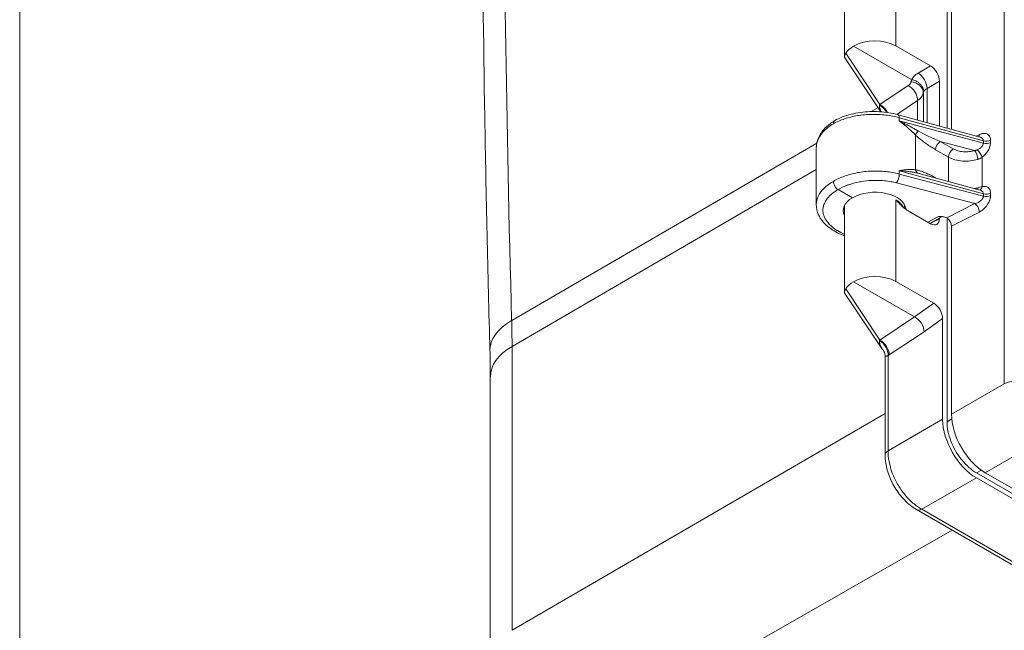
# Model space of a CAD drawing. Header units: inches. Extents: x 0 to 110, y 2 to 70.
# Tile 2 of 129: x 1.62 to 6.39, y 10.49 to 13.44. Entities that reach past the tile are written whole.
import ezdxf

# ---------------------------------------------------------------- set-up
doc = ezdxf.new("R2010")
doc.units = ezdxf.units.IN
doc.header["$LTSCALE"] = 3.25
doc.header["$MEASUREMENT"] = 0
for name, color, linetype, lineweight in [('Border (ANSI)', 7, 'Continuous', 9), ('Visible (ANSI)', 7, 'Continuous', 18), ('Visible Narrow (ANSI)', 7, 'Continuous', 5)]:
    doc.layers.add(name, color=color, linetype=linetype, lineweight=lineweight)

# ---------------------------------------------------------------- blocks, each defined once
blk = doc.blocks.new('Borders Default Border')
at = {"layer": 'Border (ANSI)', "flags": 128}
blk.add_lwpolyline([(0.5, 1), (0.5, 21), (33.5, 21), (33.5, 1), (0.5, 1)], dxfattribs=at)

msp = doc.modelspace()

# ---------------------------------------------------------------- linework, layer by layer
at = {"layer": 'Visible (ANSI)'}
for p, q in [((5.616, 13.6847), (5.616, 13.2624)), ((6.1113, 12.9179), (6.1113, 13.6222)), ((6.133, 13.5832), (6.133, 12.912)), ((5.9404, 13.1519), (5.6593, 13.3138)), ((5.8637, 13.3154), (6.032, 13.2184)), ((5.7917, 12.9968), (5.6176, 13.2568)), ((6.0747, 12.9279), (6.0747, 13.1445)), ((6.2712, 12.8741), (5.8751, 12.9826)), ((5.479, 12.8219), (5.479, 12.5479)), ((6.2617, 12.8146), (6.2617, 12.8146)), ((5.9878, 12.6955), (5.9878, 12.6955)), ((5.9878, 12.6955), (6.2712, 12.6179)), ((5.5846, 12.6204), (5.6535, 12.5807)), ((5.616, 12.546), (5.616, 12.1237)), ((5.9061, 12.5469), (5.9061, 12.5299)), ((5.9235, 12.5177), (6.032, 12.4552)), ((6.0286, 12.4571), (6.0872, 12.4898)), ((6.0747, 12.4799), (6.0747, 12.4828)), ((6.1113, 11.498), (6.1113, 12.4835)), ((6.133, 12.4445), (6.133, 11.5348)), ((5.6593, 12.1751), (5.9545, 12.0051)), ((6.0473, 12.0709), (5.8637, 12.1767)), ((5.7958, 11.852), (5.6176, 12.118)), ((6.0902, 11.9968), (6.0902, 11.5101)), ((5.812, 11.8168), (5.812, 11.3359)), ((3.9019, 10.3434), (3.9019, 11.7156)), ((13.4152, 7.1272), (6.2537, 11.2513)), ((13.4511, 7.1315), (6.2965, 11.2516)), ((6.2537, 11.2269), (13.4152, 7.1029)), ((5.9633, 11.074), (13.0741, 6.9791))]:
    msp.add_line(p, q, dxfattribs=at)
for centre, major_axis, ratio, start_param, end_param in [((5.7611, 13.2542), (0.1451, 0.0022), 0.585862, 0.776396, 2.339193), ((5.7611, 13.2543), (0.1451, -0.0022), 0.565686, 2.356589, 2.853528), ((6.032, 13.1691), (0.0301, -0.0523), 0.578269, 0.787485, 2.357977), ((5.8665, 12.9513), (0.0086, 0.0313), 0.342066, 6.283149, 6.283195), ((5.7611, 12.5188), (0.152, -0.0023), 0.565686, 2.364589, 3.453815), ((5.7611, 12.5188), (0.152, 0.0023), 0.585862, 0.038928, 2.347193), ((6.071, 12.5179), (0.0165, -0.028), 0.596072, 6.268622, 6.268674), ((6.11, 12.4577), (0.0163, -0.0281), 0.578974, 0.78442, 2.262586), ((6.032, 12.5045), (0.0301, -0.0523), 0.577917, 5.499872, 7.070364), ((5.7611, 12.1155), (0.1451, 0.0022), 0.585862, 0.776396, 2.339193), ((5.7611, 12.1155), (0.1451, -0.0022), 0.565686, 2.356589, 2.853528), ((6.0473, 12.0215), (-0.0304, 0.0524), 0.577215, 3.924502, 5.496819), ((5.9545, 11.9557), (0.0341, -0.0498), 0.626286, 0.739884, 2.310681), ((5.8367, 11.8386), (0.0449, -0.0309), 0.341701, 3.85208, 4.034769), ((6.2978, 11.4414), (0.1158, -0.2012), 0.582501, 3.932752, 5.495953), ((6.255, 11.4167), (0.1158, -0.2012), 0.582501, 3.932752, 5.495953), ((5.8724, 11.3359), (-0.0604, 0), 0.57586, 6.283099, 6.283356), ((5.9934, 11.1263), (-0.0301, -0.0523), 0.578093, 6.282949, 6.283185)]:
    msp.add_ellipse(centre, major_axis=major_axis, ratio=ratio, start_param=start_param, end_param=end_param, dxfattribs=at)
for points, knots in [([(3.9002, 11.8405), (3.8897, 12.2178), (3.8813, 12.5939), (3.8688, 13.344), (3.8646, 13.7178), (3.8604, 14.4632), (3.8604, 14.8347), (3.8646, 15.5753), (3.8688, 15.9444), (3.8813, 16.6801), (3.8897, 17.0467), (3.9002, 17.4121)], [1.53818281, 1.53818281, 1.53818281, 1.53818281, 1.55122822, 1.55122822, 1.56427362, 1.56427362, 1.57731903, 1.57731903, 1.59036443, 1.59036443, 1.60340984, 1.60340984, 1.60340984, 1.60340984]), ([(5.6176, 13.2568), (5.6168, 13.258), (5.6163, 13.2593), (5.6154, 13.2652), (5.6176, 13.2709), (5.6223, 13.2796)], [0.0906454, 0.0906454, 0.0906454, 0.0906454, 0.135667, 0.135667, 0.2691124, 0.2691124, 0.2691124, 0.2691124]), ([(5.9986, 13.0934), (5.9986, 13.0971), (5.9981, 13.1009), (5.9971, 13.1046), (5.9961, 13.1084), (5.9947, 13.1121), (5.9928, 13.1158), (5.9909, 13.1194), (5.9886, 13.1229), (5.9859, 13.1262), (5.9832, 13.1295), (5.9801, 13.1326), (5.9767, 13.1354), (5.9733, 13.1382), (5.9696, 13.1408), (5.9657, 13.143), (5.9618, 13.1452), (5.9578, 13.1471), (5.9534, 13.1486), (5.9491, 13.1501), (5.9445, 13.1513), (5.9404, 13.1519)], [0, 0, 0, 0, 0.142857, 0.142857, 0.142857, 0.285714, 0.285714, 0.285714, 0.428571, 0.428571, 0.428571, 0.571429, 0.571429, 0.571429, 0.714286, 0.714286, 0.714286, 0.857143, 0.857143, 0.857143, 1, 1, 1, 1]), ([(5.5685, 12.9542), (5.5917, 12.9671), (5.6187, 12.9776), (5.676, 12.9921), (5.7071, 12.9965), (5.7686, 12.9989), (5.7999, 12.9971), (5.8452, 12.9899), (5.8604, 12.9866), (5.8751, 12.9826)], [0, 0, 0, 0, 0.258225, 0.258225, 0.51406, 0.51406, 0.7651761, 0.7651761, 0.8967651, 0.8967651, 0.8967651, 0.8967651]), ([(5.479, 12.8224), (5.4791, 12.8402), (5.4833, 12.8581), (5.4992, 12.892), (5.5113, 12.9082), (5.5384, 12.9342), (5.5526, 12.9448), (5.5683, 12.9541)], [0.0020596, 0.0020596, 0.0020596, 0.0020596, 0.208726, 0.208726, 0.4253262, 0.4253262, 0.6003318, 0.6003318, 0.6003318, 0.6003318]), ([(5.5685, 12.9542), (5.5685, 12.9542), (5.5684, 12.9542), (5.5684, 12.9541), (5.567, 12.9533), (5.5657, 12.9522), (5.5647, 12.9507), (5.5627, 12.9479), (5.5616, 12.9439), (5.5616, 12.9392)], [0.4933139, 0.4933139, 0.4933139, 0.4933139, 0.4999131, 0.4999131, 0.4999131, 0.6666667, 0.6666667, 0.6666667, 0.9998723, 0.9998723, 0.9998723, 0.9998723]), ([(5.5846, 12.6204), (5.5806, 12.6227), (5.5766, 12.6263), (5.5731, 12.6306), (5.5714, 12.6328), (5.5697, 12.6352), (5.5684, 12.6376), (5.567, 12.64), (5.5657, 12.6426), (5.5647, 12.6452), (5.5627, 12.6504), (5.5616, 12.6556), (5.5616, 12.6602)], [0, 0, 0, 0, 0.333333, 0.333333, 0.333333, 0.499945, 0.499945, 0.499945, 0.666667, 0.666667, 0.666667, 1, 1, 1, 1]), ([(5.616, 12.3971), (5.6108, 12.399), (5.6057, 12.401), (5.5753, 12.4139), (5.5524, 12.4275), (5.5149, 12.4592), (5.4997, 12.4778), (5.483, 12.5138), (5.479, 12.531), (5.479, 12.5479)], [0.9644748, 0.9644748, 0.9644748, 0.9644748, 1.0137395, 1.0137395, 1.2670445, 1.2670445, 1.5244043, 1.5244043, 1.7249671, 1.7249671, 1.7249671, 1.7249671]), ([(5.9235, 12.5177), (5.9191, 12.5202), (5.9099, 12.5265), (5.8953, 12.539), (5.8799, 12.5539), (5.8692, 12.565), (5.8637, 12.5708)], [0, 0, 0, 0, 0.25, 0.5, 0.75, 0.9999877, 0.9999877, 0.9999877, 0.9999877]), ([(6.0707, 12.4912), (6.0715, 12.4912), (6.0716, 12.4912), (6.0786, 12.4907), (6.0849, 12.4902), (6.0945, 12.4888), (6.0979, 12.4882), (6.1043, 12.4865), (6.1072, 12.4855), (6.1099, 12.4842)], [-0.006735, -0.006735, -0.006735, -0.006735, 0, 0, 0.0518791, 0.0518791, 0.0820867, 0.0820867, 0.1104973, 0.1104973, 0.1104973, 0.1104973]), ([(6.1099, 12.4842), (6.1101, 12.4841), (6.1104, 12.484), (6.1107, 12.4838), (6.1108, 12.4838), (6.1109, 12.4837), (6.111, 12.4836), (6.1114, 12.4834), (6.1117, 12.4832), (6.1121, 12.483)], [0.0000002, 0.0000002, 0.0000002, 0.0000002, 0.345539, 0.345539, 0.345539, 0.5, 0.5, 0.5, 1, 1, 1, 1]), ([(5.6176, 12.118), (5.6168, 12.1192), (5.6163, 12.1206), (5.6154, 12.1265), (5.6176, 12.1322), (5.6223, 12.1409)], [-0.7604772, -0.7604772, -0.7604772, -0.7604772, -0.7154556, -0.7154556, -0.5820102, -0.5820102, -0.5820102, -0.5820102]), ([(3.9019, 11.7156), (3.9019, 11.7239), (3.9019, 11.7321), (3.9018, 11.7487), (3.9018, 11.757), (3.9016, 11.7736), (3.9015, 11.7819), (3.9012, 11.7986), (3.901, 11.807), (3.9006, 11.8237), (3.9004, 11.8321), (3.9002, 11.8405)], [1.57079633, 1.57079633, 1.57079633, 1.57079633, 1.57731903, 1.57731903, 1.58384173, 1.58384173, 1.59036443, 1.59036443, 1.59688714, 1.59688714, 1.60340984, 1.60340984, 1.60340984, 1.60340984]), ([(5.8081, 11.8358), (5.8074, 11.8367), (5.8068, 11.8377), (5.8061, 11.8386), (5.8043, 11.8412), (5.8023, 11.8436), (5.8004, 11.846)], [0.7824772, 0.7824772, 0.7824772, 0.7824772, 0.840076, 0.840076, 0.840076, 1, 1, 1, 1]), ([(5.812, 11.8168), (5.812, 11.8197), (5.8118, 11.8226), (5.8109, 11.8277), (5.8103, 11.8299), (5.8093, 11.8329), (5.8089, 11.8339), (5.8083, 11.8353), (5.8081, 11.8357), (5.8078, 11.8363), (5.8077, 11.8365), (5.8077, 11.8365)], [0, 0, 0, 0, 0.02935419, 0.02935419, 0.05484606, 0.05484606, 0.07202059, 0.07202059, 0.08366681, 0.08366681, 0.09702827, 0.09702827, 0.09702827, 0.09702827]), ([(6.2537, 11.2513), (6.2414, 11.2583), (6.2291, 11.2673), (6.2171, 11.2778), (6.2049, 11.2885), (6.1932, 11.3009), (6.1823, 11.3144), (6.1716, 11.3278), (6.1616, 11.3423), (6.1529, 11.3575), (6.1441, 11.3727), (6.1365, 11.3886), (6.1303, 11.4045), (6.124, 11.4207), (6.1192, 11.437), (6.116, 11.453), (6.1129, 11.4686), (6.1113, 11.4838), (6.1113, 11.498)], [0, 0, 0, 0, 0.165073, 0.165073, 0.165073, 0.333858, 0.333858, 0.333858, 0.500247, 0.500247, 0.500247, 0.66646, 0.66646, 0.66646, 0.834821, 0.834821, 0.834821, 1, 1, 1, 1]), ([(5.9633, 11.074), (5.9428, 11.0858), (5.923, 11.1016), (5.888, 11.1378), (5.8723, 11.1584), (5.8463, 11.2014), (5.8356, 11.2243), (5.82, 11.2698), (5.8149, 11.2931), (5.8123, 11.3223), (5.812, 11.3291), (5.812, 11.3358)], [0, 0, 0, 0, 0.2185264, 0.2185264, 0.4283792, 0.4283792, 0.6311651, 0.6311651, 0.8329588, 0.8329588, 0.8950989, 0.8950989, 0.8950989, 0.8950989])]:
    msp.add_open_spline(points, degree=3, knots=knots, dxfattribs=at)
for points in [[(6.2712, 12.8741), (6.2712, 12.8741), (6.2712, 12.8741), (6.2712, 12.8741)], [(5.479, 12.8219), (5.479, 12.8219), (5.479, 12.8219), (5.479, 12.8219)], [(6.2712, 12.6179), (6.2712, 12.6179), (6.2712, 12.6179), (6.2712, 12.6179)], [(6.0873, 12.4898), (6.0873, 12.4898), (6.0873, 12.4898), (6.0872, 12.4898)]]:
    msp.add_open_spline(points, degree=3, dxfattribs=at)
at = {"layer": 'Visible Narrow (ANSI)'}
for p, q in [((6.3885, 11.682), (6.3885, 21.4248)), ((5.8637, 13.6909), (5.8637, 13.3154)), ((5.7861, 13.0319), (5.6223, 13.2796)), ((5.9722, 13.1839), (6.032, 13.2184)), ((5.7861, 13.0319), (5.9237, 13.1233)), ((5.972, 13.1299), (5.972, 13.1299)), ((5.9786, 13.1337), (5.9786, 13.1337)), ((6.0148, 13.11), (6.0747, 13.1445)), ((6.0148, 12.9443), (6.0148, 13.11)), ((5.9968, 13.088), (5.9968, 12.9493)), ((5.778, 13.0172), (5.7448, 12.9979)), ((5.8686, 12.9844), (5.9692, 13.0512)), ((5.9692, 13.0512), (5.9692, 12.9568)), ((6.2872, 12.8568), (5.8803, 12.9682)), ((5.8803, 12.9682), (5.8803, 12.9522)), ((6.2872, 12.8451), (5.8803, 12.9522)), ((5.9591, 12.7169), (5.9591, 12.8842)), ((5.9968, 12.8903), (5.9968, 12.8903)), ((6.2522, 12.8793), (6.2678, 12.8866)), ((5.4813, 12.8449), (4.0052, 11.9876)), ((6.2445, 12.8095), (6.0785, 12.8532)), ((6.1415, 12.8174), (6.0785, 12.8532)), ((6.2872, 12.8568), (6.2872, 12.8451)), ((6.3218, 12.8594), (6.3218, 12.8477)), ((6.1191, 12.7778), (6.0561, 12.8135)), ((6.1191, 12.6596), (6.1191, 12.7778)), ((6.2545, 12.7921), (6.2545, 12.7921)), ((6.2582, 12.7801), (6.2582, 12.7801)), ((6.2814, 12.635), (6.2814, 12.7768)), ((6.2085, 12.7582), (6.2085, 12.7582)), ((6.2545, 12.765), (6.2545, 12.765)), ((6.2582, 12.7661), (6.2582, 12.7661)), ((5.479, 12.7176), (4.0069, 11.8624)), ((5.8803, 12.712), (6.2872, 12.6006)), ((5.8803, 12.712), (5.8803, 12.6959)), ((6.2872, 12.5889), (5.8803, 12.6959)), ((5.9692, 12.7147), (5.9692, 12.7147)), ((6.0148, 12.6984), (6.0148, 12.6984)), ((6.0561, 12.6774), (6.058, 12.6763)), ((6.2465, 12.5528), (5.8669, 12.6527)), ((6.2872, 12.6006), (6.2872, 12.5889)), ((6.3218, 12.6032), (6.3218, 12.5915)), ((5.8637, 12.5708), (5.8637, 12.5521)), ((5.8637, 12.5708), (5.8637, 12.5708)), ((5.8637, 12.5521), (5.8637, 12.1767)), ((6.2465, 12.5528), (6.1099, 12.4842)), ((6.0192, 12.4625), (6.0707, 12.4912)), ((6.2678, 12.5121), (6.133, 12.4445)), ((6.0747, 12.4799), (6.0304, 12.4561)), ((5.6223, 12.1409), (5.7861, 11.8932)), ((6.0473, 12.0709), (5.9545, 12.0051)), ((5.9545, 12.0051), (5.7861, 11.8932)), ((6.0902, 11.9968), (6.0007, 11.9334)), ((6.0007, 11.9334), (5.8316, 11.8211)), ((4.0069, 10.4902), (4.0069, 11.8624)), ((5.8262, 11.8177), (5.8262, 11.3582)), ((6.133, 11.5348), (6.3885, 11.682)), ((5.812, 11.5388), (4.0069, 10.4902)), ((6.0902, 11.5101), (5.8262, 11.3582)), ((6.1341, 11.5121), (6.1113, 11.498)), ((6.2965, 11.2516), (6.5521, 11.3988)), ((6.2774, 11.2639), (6.2537, 11.2513)), ((6.2537, 11.2269), (5.9897, 11.075)), ((5.9897, 11.075), (13.1005, 6.9801)), ((6.1362, 10.9744), (4.3559, 9.9582))]:
    msp.add_line(p, q, dxfattribs=at)
for centre, major_axis, ratio, start_param, end_param in [((77.843, -27.7476), (-52.1379, 90.539), 0.578093, 0.754718, 0.819945), ((5.9729, 13.135), (-0.0301, 0.0523), 0.557781, 3.929044, 5.499536), ((5.923, 13.0735), (-0.0334, 0.0503), 0.636195, 3.890894, 5.460094), ((5.9367, 13.0917), (0.0593, -0.0112), 0.82069, 0.152197, 1.712036), ((6.0568, 13.0833), (-0.0604, 0.0018), 0.555287, 6.030885, 6.193255), ((5.7799, 12.9788), (-0.0299, 0.0524), 0.675555, 4.619724, 5.463437), ((5.7853, 12.9821), (-0.0334, 0.0503), 0.636195, 4.519861, 5.460169), ((5.8665, 12.9513), (0.0086, 0.0313), 0.342066, 5.374827, 6.283149), ((5.9819, 12.8975), (-0.0225, -0.0234), 0.356821, 4.786412, 5.610461), ((6.0812, 12.8787), (0.1514, -0.062), 0.150689, 3.969504, 4.756441), ((6.2469, 12.9009), (0.0137, -0.0295), 0.535442, 0.352495, 0.835351), ((6.0789, 12.8268), (-0.016, -0.0283), 0.57412, 3.938998, 5.492314), ((6.1419, 12.7911), (-0.016, -0.0283), 0.574125, 3.938994, 5.492337), ((6.3009, 12.8737), (0.0325, 0), 0.575862, 4.276057, 5.410521), ((6.3009, 12.862), (0.0325, 0), 0.575862, 4.276058, 5.410524), ((6.2449, 12.7832), (0.0098, -0.031), 0.370579, 0.893432, 2.459026), ((6.2605, 12.7912), (0.0195, -0.026), 0.36914, 0.739434, 2.203266), ((5.8665, 12.679), (0.0083, 0.0314), 0.348941, 3.816961, 5.371322), ((5.9819, 12.7302), (-0.0056, -0.032), 0.729566, 5.265043, 6.089087), ((6.0789, 12.6907), (0.0161, 0.0283), 0.573986, 2.350865, 2.371363), ((6.2449, 12.6452), (-0.009, 0.0312), 0.389776, 3.731477, 4.045746), ((6.2605, 12.6494), (0.0068, -0.0318), 0.65012, 0.116755, 0.968845), ((6.3009, 12.6175), (0.0325, 0), 0.575862, 4.276057, 5.410521), ((6.3009, 12.6058), (0.0325, 0), 0.575862, 4.276058, 5.410524), ((6.2469, 12.5264), (0.0146, -0.029), 0.515418, 0.819538, 2.388814), ((6.071, 12.5179), (0.0165, -0.028), 0.596072, 5.493096, 6.268622), ((4.2622, 11.8505), (-0.362, -0.0101), 0.556705, 5.486428, 6.283185), ((0.7132, 13.7592), (-2.3245, 4.0366), 0.578093, 3.928925, 3.961538), ((4.2641, 11.7156), (-0.3621, 0), 0.575862, 5.50215, 6.283185), ((5.7799, 11.8401), (0.0299, -0.0524), 0.675547, 0.793389, 2.32184), ((5.7853, 11.8434), (0.0334, -0.0503), 0.636195, 0.749299, 2.318577), ((5.8291, 11.8211), (0.00981, 0.00622), 0.116514, 4.334086, 4.892384), ((6.4423, 11.6452), (0.0836, 0), 0.575862, 0.785398, 2.268928), ((5.8724, 11.3359), (-0.0604, 0), 0.57586, 5.585187, 6.283099), ((5.9934, 11.1263), (-0.0301, -0.0523), 0.578093, 0, 0.696198)]:
    msp.add_ellipse(centre, major_axis=major_axis, ratio=ratio, start_param=start_param, end_param=end_param, dxfattribs=at)
for points, knots in [([(5.9375, 13.1415), (5.9378, 13.1432), (5.9389, 13.1466), (5.9396, 13.1503), (5.9404, 13.1519)], [0, 0, 0, 0, 0.5, 0.9999294, 0.9999294, 0.9999294, 0.9999294]), ([(5.9404, 13.1519), (5.9433, 13.1579), (5.9471, 13.1637), (5.9523, 13.1691), (5.9576, 13.1744), (5.9642, 13.1794), (5.9722, 13.1839)], [0, 0, 0, 0, 0.5, 0.5, 0.5, 1, 1, 1, 1]), ([(5.9237, 13.1233), (5.9252, 13.1243), (5.9266, 13.1253), (5.9278, 13.1264), (5.9299, 13.1281), (5.9316, 13.1299), (5.933, 13.1318), (5.9343, 13.1335), (5.9353, 13.1352), (5.9361, 13.137), (5.9367, 13.1385), (5.9372, 13.14), (5.9375, 13.1415)], [0, 0, 0, 0, 0.1912749, 0.1912749, 0.1912749, 0.5, 0.5, 0.5, 0.7763274, 0.7763274, 0.7763274, 0.9999757, 0.9999757, 0.9999757, 0.9999757]), ([(5.9986, 13.0934), (6, 13.0965), (6.0043, 13.1025), (6.011, 13.1077), (6.0148, 13.11)], [0, 0, 0, 0, 0.5, 0.9999715, 0.9999715, 0.9999715, 0.9999715]), ([(5.9692, 13.0512), (5.9768, 13.0564), (5.9894, 13.068), (5.9955, 13.0813), (5.9968, 13.088)], [0.0000001, 0.0000001, 0.0000001, 0.0000001, 0.5, 0.9999998, 0.9999998, 0.9999998, 0.9999998]), ([(5.7931, 12.9967), (5.7929, 12.9969), (5.792, 12.9986), (5.7902, 13.0019), (5.7881, 13.0064), (5.7864, 13.0108), (5.7853, 13.015), (5.7846, 13.0188), (5.7843, 13.0223), (5.7845, 13.0258), (5.785, 13.0282), (5.7854, 13.0293)], [0.2588343, 0.2588343, 0.2588343, 0.2588343, 0.2727273, 0.3636364, 0.4545455, 0.5454545, 0.6363636, 0.7272727, 0.8181818, 0.9090909, 1, 1, 1, 1]), ([(5.7854, 13.0293), (5.7855, 13.0297), (5.7857, 13.0306), (5.786, 13.0315), (5.7861, 13.0319)], [0.0000448, 0.0000448, 0.0000448, 0.0000448, 0.5, 1, 1, 1, 1]), ([(5.8803, 12.9682), (5.8594, 12.9739), (5.8154, 12.9824), (5.7461, 12.9858), (5.6777, 12.9796), (5.6143, 12.9641), (5.5779, 12.9483), (5.5616, 12.9392)], [0, 0, 0, 0, 0.2, 0.4, 0.6, 0.8, 1, 1, 1, 1]), ([(5.5616, 12.9392), (5.5428, 12.9281), (5.5106, 12.9027), (5.4842, 12.8617), (5.479, 12.834), (5.479, 12.8219)], [0, 0, 0, 0, 0.0909091, 0.1818182, 0.2527386, 0.2527386, 0.2527386, 0.2527386]), ([(5.9719, 12.9038), (5.9668, 12.9068), (5.9615, 12.9098), (5.9562, 12.9128), (5.9508, 12.9159), (5.9452, 12.919), (5.9397, 12.922), (5.9341, 12.925), (5.9286, 12.928), (5.9232, 12.9308), (5.9177, 12.9337), (5.9124, 12.9364), (5.9073, 12.939), (5.9021, 12.9416), (5.8972, 12.944), (5.8927, 12.9462), (5.8882, 12.9484), (5.8841, 12.9504), (5.8803, 12.9522)], [0, 0, 0, 0, 0.166667, 0.166667, 0.166667, 0.333333, 0.333333, 0.333333, 0.5, 0.5, 0.5, 0.666667, 0.666667, 0.666667, 0.833333, 0.833333, 0.833333, 1, 1, 1, 1]), ([(5.9591, 12.8842), (5.9553, 12.8881), (5.9514, 12.8919), (5.9473, 12.8958), (5.9469, 12.8962), (5.9465, 12.8966), (5.9461, 12.897), (5.9419, 12.901), (5.9376, 12.905), (5.9332, 12.909), (5.9329, 12.9093), (5.9326, 12.9096), (5.9322, 12.9099), (5.9278, 12.914), (5.9233, 12.9179), (5.9188, 12.9217), (5.9186, 12.922), (5.9183, 12.9222), (5.9181, 12.9224), (5.9135, 12.9263), (5.9091, 12.93), (5.9047, 12.9335), (5.9045, 12.9336), (5.9044, 12.9338), (5.9042, 12.9339), (5.8998, 12.9374), (5.8956, 12.9408), (5.8916, 12.9438), (5.8875, 12.9469), (5.8837, 12.9497), (5.8803, 12.9522)], [0.0001648, 0.0001648, 0.0001648, 0.0001648, 0.1518447, 0.1518447, 0.1518447, 0.1666667, 0.1666667, 0.1666667, 0.3215375, 0.3215375, 0.3215375, 0.3333333, 0.3333333, 0.3333333, 0.4911444, 0.4911444, 0.4911444, 0.5, 0.5, 0.5, 0.6607766, 0.6607766, 0.6607766, 0.6666667, 0.6666667, 0.6666667, 0.8303782, 0.8303782, 0.8303782, 1, 1, 1, 1]), ([(6.0561, 12.8135), (6.0482, 12.818), (6.0329, 12.8272), (6.0116, 12.8414), (5.9922, 12.8557), (5.9747, 12.8699), (5.9641, 12.8794), (5.9591, 12.8842)], [0, 0, 0, 0, 0.2, 0.4, 0.6, 0.8, 0.9999812, 0.9999812, 0.9999812, 0.9999812]), ([(6.2712, 12.8741), (6.272, 12.8739), (6.2728, 12.8737), (6.2736, 12.8734), (6.2737, 12.8733), (6.2738, 12.8733), (6.2739, 12.8732), (6.2756, 12.8726), (6.2772, 12.8719), (6.2788, 12.8709), (6.2789, 12.8708), (6.279, 12.8708), (6.279, 12.8707), (6.2806, 12.8697), (6.282, 12.8686), (6.2832, 12.8672), (6.2844, 12.8658), (6.2854, 12.8642), (6.2861, 12.8625), (6.2868, 12.8607), (6.2872, 12.8588), (6.2872, 12.8568)], [0.4975282, 0.4975282, 0.4975282, 0.4975282, 0.5488529, 0.5488529, 0.5488529, 0.5555556, 0.5555556, 0.5555556, 0.6608392, 0.6608392, 0.6608392, 0.6666667, 0.6666667, 0.6666667, 0.7727679, 0.7727679, 0.7727679, 0.8846584, 0.8846584, 0.8846584, 1, 1, 1, 1]), ([(6.2445, 12.8095), (6.2385, 12.8076), (6.2324, 12.8062), (6.2262, 12.8052), (6.2236, 12.8047), (6.2209, 12.8044), (6.2183, 12.8041), (6.2105, 12.8032), (6.2025, 12.803), (6.1946, 12.8033), (6.1933, 12.8034), (6.1919, 12.8035), (6.1906, 12.8036), (6.1814, 12.8043), (6.1724, 12.8059), (6.1642, 12.8082), (6.1559, 12.8105), (6.1484, 12.8135), (6.1415, 12.8174)], [0, 0, 0, 0, 0.176003, 0.176003, 0.176003, 0.25, 0.25, 0.25, 0.463339, 0.463339, 0.463339, 0.5, 0.5, 0.5, 0.74903, 0.74903, 0.74903, 1, 1, 1, 1]), ([(6.2872, 12.8451), (6.2872, 12.8441), (6.2871, 12.843), (6.2869, 12.8418), (6.2866, 12.8406), (6.2863, 12.8394), (6.2858, 12.8381), (6.2853, 12.8368), (6.2847, 12.8354), (6.2838, 12.8339), (6.283, 12.8324), (6.2819, 12.8309), (6.2806, 12.8293), (6.2794, 12.8277), (6.2779, 12.8261), (6.2762, 12.8246), (6.2745, 12.823), (6.2726, 12.8214), (6.2705, 12.8199), (6.2685, 12.8185), (6.2662, 12.8171), (6.2639, 12.8158), (6.2616, 12.8145), (6.2592, 12.8134), (6.2567, 12.8124)], [0.0000001, 0.0000001, 0.0000001, 0.0000001, 0.1250001, 0.1250001, 0.1250001, 0.2500001, 0.2500001, 0.2500001, 0.3750001, 0.3750001, 0.3750001, 0.5000001, 0.5000001, 0.5000001, 0.625, 0.625, 0.625, 0.75, 0.75, 0.75, 0.875, 0.875, 0.875, 1, 1, 1, 1]), ([(6.3218, 12.8477), (6.3218, 12.8456), (6.3217, 12.8434), (6.3211, 12.8387), (6.3202, 12.8336), (6.3177, 12.8249), (6.3135, 12.8151), (6.3076, 12.8047), (6.3, 12.7943), (6.2941, 12.7879), (6.2879, 12.782), (6.2848, 12.7793), (6.2814, 12.7768)], [0, 0, 0, 0, 0.125, 0.125, 0.25, 0.375, 0.5, 0.625, 0.75, 0.875, 0.875, 0.9999999, 0.9999999, 0.9999999, 0.9999999]), ([(6.26, 12.7666), (6.2487, 12.7631), (6.2244, 12.7581), (6.1858, 12.7576), (6.149, 12.7641), (6.1281, 12.7726), (6.1191, 12.7778)], [0.0000001, 0.0000001, 0.0000001, 0.0000001, 0.25, 0.5, 0.75, 0.9999985, 0.9999985, 0.9999985, 0.9999985]), ([(6.2567, 12.8124), (6.2556, 12.8119), (6.2545, 12.8115), (6.2532, 12.8111), (6.2519, 12.8108), (6.2506, 12.8104), (6.2491, 12.8102), (6.2477, 12.8099), (6.2461, 12.8097), (6.2445, 12.8095)], [0.0000026, 0.0000026, 0.0000026, 0.0000026, 0.3333348, 0.3333348, 0.3333348, 0.6666669, 0.6666669, 0.6666669, 0.9999991, 0.9999991, 0.9999991, 0.9999991]), ([(6.2814, 12.7768), (6.2794, 12.7755), (6.2773, 12.7742), (6.2747, 12.7727), (6.2743, 12.7725), (6.272, 12.7713), (6.27, 12.7704), (6.2666, 12.769), (6.2652, 12.7684), (6.2626, 12.7675), (6.2613, 12.767), (6.26, 12.7666)], [0, 0, 0, 0, 0.333333, 0.333333, 0.391919, 0.391919, 0.666667, 0.666667, 0.845235, 0.845235, 1, 1, 1, 1]), ([(5.8803, 12.6959), (5.8594, 12.7014), (5.8154, 12.7094), (5.7461, 12.7116), (5.6778, 12.704), (5.6143, 12.6869), (5.5779, 12.6699), (5.5616, 12.6602)], [0, 0, 0, 0, 0.2, 0.4, 0.6, 0.8, 1, 1, 1, 1]), ([(5.8803, 12.712), (5.8836, 12.7126), (5.8872, 12.7133), (5.8911, 12.7139), (5.8951, 12.7145), (5.8993, 12.7152), (5.9038, 12.7157), (5.9083, 12.7163), (5.9129, 12.7168), (5.9176, 12.7172), (5.9178, 12.7172), (5.9179, 12.7172), (5.918, 12.7172), (5.9226, 12.7176), (5.9273, 12.7179), (5.9319, 12.718), (5.932, 12.718), (5.9322, 12.718), (5.9324, 12.718), (5.937, 12.7182), (5.9415, 12.7181), (5.9459, 12.718), (5.9461, 12.718), (5.9463, 12.7179), (5.9465, 12.7179), (5.9509, 12.7177), (5.955, 12.7174), (5.9591, 12.7169)], [0, 0, 0, 0, 0.166667, 0.166667, 0.166667, 0.333333, 0.333333, 0.333333, 0.5, 0.5, 0.5, 0.504818, 0.504818, 0.504818, 0.666667, 0.666667, 0.666667, 0.673083, 0.673083, 0.673083, 0.833333, 0.833333, 0.833333, 0.841394, 0.841394, 0.841394, 1, 1, 1, 1]), ([(5.8803, 12.712), (5.8839, 12.7118), (5.888, 12.7115), (5.8924, 12.7111), (5.8968, 12.7107), (5.9017, 12.7103), (5.9068, 12.7098), (5.9119, 12.7093), (5.9172, 12.7087), (5.9226, 12.708), (5.9281, 12.7073), (5.9337, 12.7066), (5.9392, 12.7057), (5.9448, 12.7049), (5.9504, 12.7039), (5.9559, 12.7029), (5.9614, 12.7019), (5.9667, 12.7008), (5.9719, 12.6996)], [0, 0, 0, 0, 0.166667, 0.166667, 0.166667, 0.333333, 0.333333, 0.333333, 0.5, 0.5, 0.5, 0.666667, 0.666667, 0.666667, 0.833333, 0.833333, 0.833333, 1, 1, 1, 1]), ([(5.9591, 12.7169), (5.9643, 12.716), (5.9751, 12.7134), (5.9927, 12.7076), (6.0122, 12.6998), (6.0332, 12.6899), (6.0483, 12.6818), (6.0561, 12.6774)], [0.0000332, 0.0000332, 0.0000332, 0.0000332, 0.2, 0.4, 0.6, 0.8, 1, 1, 1, 1]), ([(5.5616, 12.6602), (5.5444, 12.6506), (5.5145, 12.6289), (5.486, 12.5906), (5.4791, 12.5626), (5.479, 12.5484), (5.479, 12.5479)], [0, 0, 0, 0, 0.0833333, 0.1666667, 0.25, 0.2527706, 0.2527706, 0.2527706, 0.2527706]), ([(5.8669, 12.6527), (5.858, 12.655), (5.849, 12.657), (5.8399, 12.6587), (5.8297, 12.6606), (5.8193, 12.662), (5.8088, 12.6631), (5.7955, 12.6645), (5.7819, 12.6652), (5.7682, 12.6653), (5.7615, 12.6653), (5.7547, 12.6652), (5.748, 12.6649), (5.7304, 12.6642), (5.7129, 12.6624), (5.6959, 12.6595), (5.6933, 12.6591), (5.6907, 12.6586), (5.6881, 12.6581), (5.6686, 12.6544), (5.6498, 12.6492), (5.6325, 12.6429), (5.6314, 12.6426), (5.6303, 12.6421), (5.6292, 12.6417), (5.6132, 12.6357), (5.5983, 12.6286), (5.5846, 12.6204)], [0, 0, 0, 0, 0.094198, 0.094198, 0.094198, 0.2, 0.2, 0.2, 0.333953, 0.333953, 0.333953, 0.4, 0.4, 0.4, 0.573189, 0.573189, 0.573189, 0.6, 0.6, 0.6, 0.8, 0.8, 0.8, 0.812638, 0.812638, 0.812638, 1, 1, 1, 1]), ([(6.26, 12.6287), (6.2636, 12.6297), (6.2709, 12.6319), (6.278, 12.634), (6.2814, 12.635)], [0.0000011, 0.0000011, 0.0000011, 0.0000011, 0.5, 1, 1, 1, 1]), ([(5.5846, 12.6204), (5.5806, 12.6182), (5.5767, 12.6159), (5.573, 12.6136), (5.5624, 12.6068), (5.5531, 12.5996), (5.5451, 12.5919), (5.5409, 12.5879), (5.537, 12.5837), (5.5335, 12.5793), (5.5281, 12.5726), (5.5236, 12.5657), (5.5201, 12.5585), (5.5171, 12.5524), (5.5148, 12.5462), (5.5133, 12.54), (5.512, 12.5342), (5.5112, 12.5283), (5.5111, 12.5225), (5.511, 12.5146), (5.512, 12.5066), (5.5142, 12.4988), (5.5154, 12.4945), (5.517, 12.4903), (5.5188, 12.4862), (5.523, 12.4769), (5.5288, 12.4679), (5.5361, 12.4593), (5.5382, 12.4568), (5.5404, 12.4544), (5.5427, 12.4521), (5.5522, 12.4423), (5.5638, 12.4331), (5.5771, 12.4248), (5.5784, 12.424), (5.5797, 12.4232), (5.5811, 12.4224), (5.5917, 12.416), (5.6034, 12.4102), (5.616, 12.405)], [0, 0, 0, 0, 0.0215731, 0.0215731, 0.0215731, 0.0833333, 0.0833333, 0.0833333, 0.1159868, 0.1159868, 0.1159868, 0.1666667, 0.1666667, 0.1666667, 0.21001, 0.21001, 0.21001, 0.25, 0.25, 0.25, 0.3041584, 0.3041584, 0.3041584, 0.3333333, 0.3333333, 0.3333333, 0.3983348, 0.3983348, 0.3983348, 0.4166667, 0.4166667, 0.4166667, 0.4925221, 0.4925221, 0.4925221, 0.5, 0.5, 0.5, 0.5594644, 0.5594644, 0.5594644, 0.5594644]), ([(6.2872, 12.5889), (6.2872, 12.5878), (6.2871, 12.5866), (6.2868, 12.5854), (6.2866, 12.5842), (6.2862, 12.5829), (6.2857, 12.5815), (6.2851, 12.5801), (6.2844, 12.5787), (6.2835, 12.5771), (6.2825, 12.5756), (6.2814, 12.5739), (6.28, 12.5723), (6.2786, 12.5707), (6.277, 12.569), (6.2751, 12.5674), (6.2733, 12.5657), (6.2712, 12.5641), (6.269, 12.5626), (6.2667, 12.5611), (6.2643, 12.5597), (6.2619, 12.5585), (6.2594, 12.5572), (6.2568, 12.5561), (6.2542, 12.5552), (6.2517, 12.5542), (6.2491, 12.5534), (6.2465, 12.5528)], [0.0000001, 0.0000001, 0.0000001, 0.0000001, 0.1111112, 0.1111112, 0.1111112, 0.2222223, 0.2222223, 0.2222223, 0.3333334, 0.3333334, 0.3333334, 0.4444445, 0.4444445, 0.4444445, 0.5555556, 0.5555556, 0.5555556, 0.6666667, 0.6666667, 0.6666667, 0.7777778, 0.7777778, 0.7777778, 0.8888889, 0.8888889, 0.8888889, 1, 1, 1, 1]), ([(6.3218, 12.5915), (6.3218, 12.59), (6.3218, 12.5884), (6.3215, 12.5861), (6.3215, 12.5853), (6.3211, 12.5827), (6.3208, 12.5807), (6.3202, 12.578), (6.3201, 12.5773), (6.3193, 12.5742), (6.3186, 12.5718), (6.3175, 12.5686), (6.3172, 12.568), (6.3159, 12.5645), (6.3146, 12.5616), (6.3129, 12.5581), (6.3126, 12.5576), (6.3106, 12.5538), (6.3087, 12.5505), (6.3063, 12.5469), (6.3061, 12.5466), (6.3035, 12.5428), (6.3008, 12.5394), (6.2979, 12.536), (6.2978, 12.5359), (6.2947, 12.5324), (6.2915, 12.5292), (6.2882, 12.5261), (6.2881, 12.5261), (6.2848, 12.5231), (6.2815, 12.5205), (6.2778, 12.5181), (6.2776, 12.5179), (6.2741, 12.5156), (6.271, 12.5137), (6.2678, 12.5121)], [0, 0, 0, 0, 0.076658, 0.076658, 0.111111, 0.111111, 0.193918, 0.193918, 0.222222, 0.222222, 0.311362, 0.311362, 0.333333, 0.333333, 0.428797, 0.428797, 0.444444, 0.444444, 0.546136, 0.546136, 0.555556, 0.555556, 0.663442, 0.663442, 0.666667, 0.666667, 0.777778, 0.777778, 0.780721, 0.780721, 0.888889, 0.888889, 0.89809, 0.89809, 1, 1, 1, 1]), ([(6.2712, 12.6179), (6.2712, 12.6179), (6.2713, 12.6179), (6.2713, 12.6179), (6.2729, 12.6174), (6.2746, 12.6169), (6.2761, 12.6161), (6.2777, 12.6154), (6.2792, 12.6145), (6.2806, 12.6134), (6.282, 12.6124), (6.2832, 12.6112), (6.2841, 12.6098), (6.2851, 12.6085), (6.2859, 12.607), (6.2864, 12.6055), (6.2869, 12.6039), (6.2872, 12.6023), (6.2872, 12.6006)], [0.3725304, 0.3725304, 0.3725304, 0.3725304, 0.375, 0.375, 0.375, 0.5, 0.5, 0.5, 0.625, 0.625, 0.625, 0.75, 0.75, 0.75, 0.875, 0.875, 0.875, 1, 1, 1, 1]), ([(5.8637, 12.5708), (5.8713, 12.5664), (5.8781, 12.5615), (5.8838, 12.5563), (5.8848, 12.5554), (5.8858, 12.5544), (5.8868, 12.5535), (5.8929, 12.5474), (5.8976, 12.541), (5.9009, 12.5343)], [0.0000527, 0.0000527, 0.0000527, 0.0000527, 0.1413362, 0.1413362, 0.1413362, 0.1666667, 0.1666667, 0.1666667, 0.3261679, 0.3261679, 0.3261679, 0.3261679]), ([(5.7854, 11.8906), (5.7852, 11.8901), (5.7851, 11.8896), (5.785, 11.8891), (5.7849, 11.8888), (5.7849, 11.8885), (5.7848, 11.8882), (5.7847, 11.8875), (5.7846, 11.8869), (5.7845, 11.8862), (5.7845, 11.886), (5.7845, 11.8857), (5.7845, 11.8854), (5.7844, 11.8846), (5.7844, 11.8838), (5.7844, 11.8829), (5.7844, 11.8827), (5.7844, 11.8825), (5.7845, 11.8823), (5.7845, 11.8813), (5.7846, 11.8803), (5.7848, 11.8792), (5.7848, 11.8791), (5.7848, 11.879), (5.7848, 11.8789), (5.785, 11.8777), (5.7853, 11.8765), (5.7856, 11.8752), (5.7859, 11.874), (5.7863, 11.8727), (5.7868, 11.8714), (5.7868, 11.8712), (5.7869, 11.8711), (5.7869, 11.8709), (5.7874, 11.8697), (5.7878, 11.8686), (5.7883, 11.8674), (5.7884, 11.8671), (5.7886, 11.8668), (5.7887, 11.8665), (5.7892, 11.8655), (5.7897, 11.8644), (5.7902, 11.8634), (5.7904, 11.8629), (5.7906, 11.8625), (5.7909, 11.862), (5.7913, 11.8611), (5.7918, 11.8602), (5.7924, 11.8592), (5.7927, 11.8586), (5.793, 11.858), (5.7934, 11.8574), (5.7938, 11.8566), (5.7943, 11.8558), (5.7948, 11.855), (5.7952, 11.8542), (5.7957, 11.8534), (5.7962, 11.8527), (5.7966, 11.852), (5.797, 11.8513), (5.7974, 11.8506), (5.798, 11.8496), (5.7986, 11.8487), (5.7992, 11.8477), (5.7996, 11.8471), (5.8, 11.8466), (5.8004, 11.846)], [0.0000002, 0.0000002, 0.0000002, 0.0000002, 0.0512482, 0.0512482, 0.0512482, 0.0833333, 0.0833333, 0.0833333, 0.1429503, 0.1429503, 0.1429503, 0.1666667, 0.1666667, 0.1666667, 0.2347242, 0.2347242, 0.2347242, 0.25, 0.25, 0.25, 0.3265864, 0.3265864, 0.3265864, 0.3333333, 0.3333333, 0.3333333, 0.4166667, 0.4166667, 0.4166667, 0.5, 0.5, 0.5, 0.510293, 0.510293, 0.510293, 0.5833333, 0.5833333, 0.5833333, 0.6020986, 0.6020986, 0.6020986, 0.6666667, 0.6666667, 0.6666667, 0.6938542, 0.6938542, 0.6938542, 0.75, 0.75, 0.75, 0.7856718, 0.7856718, 0.7856718, 0.8333333, 0.8333333, 0.8333333, 0.8774793, 0.8774793, 0.8774793, 0.9166667, 0.9166667, 0.9166667, 0.9691598, 0.9691598, 0.9691598, 1, 1, 1, 1]), ([(5.8262, 11.8177), (5.8253, 11.8173), (5.8244, 11.817), (5.8235, 11.8166), (5.8226, 11.8163), (5.8217, 11.8161), (5.8209, 11.8159), (5.82, 11.8157), (5.8192, 11.8155), (5.8184, 11.8154), (5.8177, 11.8154), (5.8169, 11.8153), (5.8162, 11.8154), (5.8156, 11.8154), (5.815, 11.8155), (5.8145, 11.8156), (5.814, 11.8157), (5.8135, 11.8158), (5.8132, 11.816), (5.8128, 11.8161), (5.8126, 11.8163), (5.8124, 11.8164), (5.8122, 11.8166), (5.8121, 11.8167), (5.812, 11.8167), (5.812, 11.8167), (5.812, 11.8167), (5.812, 11.8168)], [0.0000003, 0.0000003, 0.0000003, 0.0000003, 0.0588235, 0.0588235, 0.0588235, 0.1176471, 0.1176471, 0.1176471, 0.1764706, 0.1764706, 0.1764706, 0.2352941, 0.2352941, 0.2352941, 0.2941176, 0.2941176, 0.2941176, 0.3529412, 0.3529412, 0.3529412, 0.4117647, 0.4117647, 0.4117647, 0.4705882, 0.4705882, 0.4705882, 0.483397, 0.483397, 0.483397, 0.483397]), ([(5.8262, 11.3582), (5.8259, 11.3415), (5.8291, 11.3059), (5.8451, 11.25), (5.8712, 11.1953), (5.9056, 11.1454), (5.9459, 11.1036), (5.9751, 11.0831), (5.9897, 11.075)], [0.0000001, 0.0000001, 0.0000001, 0.0000001, 0.1666667, 0.3333333, 0.5, 0.6666667, 0.8333333, 1, 1, 1, 1])]:
    msp.add_open_spline(points, degree=3, knots=knots, dxfattribs=at)
for points in [[(6.2678, 12.8866), (6.2706, 12.8879), (6.276, 12.89), (6.2832, 12.8918), (6.2903, 12.8925), (6.2973, 12.8921), (6.3043, 12.8902), (6.3113, 12.8862), (6.3172, 12.8796), (6.321, 12.8705), (6.3218, 12.8633), (6.3218, 12.8594)], [(5.9719, 12.6996), (5.977, 12.6984), (5.9823, 12.6971), (5.9878, 12.6955)], [(6.2451, 12.6251), (6.2502, 12.6261), (6.2552, 12.6273), (6.26, 12.6287)], [(6.2814, 12.635), (6.2836, 12.6355), (6.2879, 12.6361), (6.2943, 12.6362), (6.3008, 12.6351), (6.3073, 12.6326), (6.3134, 12.628), (6.3181, 12.6214), (6.3211, 12.613), (6.3218, 12.6066), (6.3218, 12.6032)], [(5.7861, 11.8932), (5.786, 11.8927), (5.7857, 11.8919), (5.7855, 11.891), (5.7854, 11.8906)]]:
    msp.add_open_spline(points, degree=3, dxfattribs=at)

# ---------------------------------------------------------------- block references
at = {"xscale": 3.25, "yscale": 3.25, "zscale": 3.25}
msp.add_blockref('Borders Default Border', (0, 0), dxfattribs=at)

doc.saveas('drawing.dxf')
